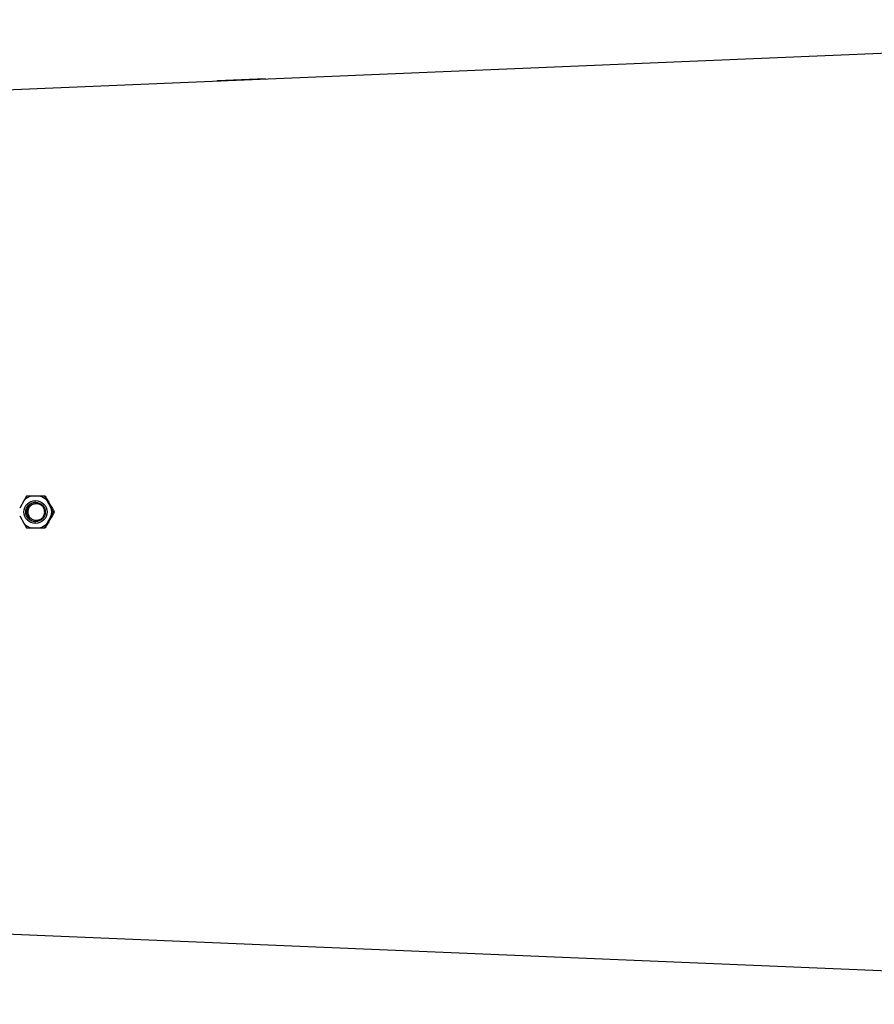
# Model space of a CAD drawing. Header units: millimetres. Extents: x 646 to 9630, y 5089 to 8792.
# Tile 3 of 13: x 2897 to 5138, y 5502 to 8082. Entities that reach past the tile are written whole.
import ezdxf

# ---------------------------------------------------------------- set-up
doc = ezdxf.new("R2010")
doc.units = ezdxf.units.MM
doc.header["$LTSCALE"] = 5

msp = doc.modelspace()

# ---------------------------------------------------------------- linework, layer by layer
at = {"color": 7, "linetype": 'Continuous', "lineweight": 25}
for p, q in [((7251, 8082.1), (2441, 7879.6)), ((3416.3, 7922.6), (3541.2, 7927.6)), ((3416.4, 7920.7), (3416.3, 7922.6)), ((3416.3, 7920.7), (3416.3, 7922.6)), ((3541.3, 7925.9), (3541.2, 7927.6)), ((2909.2, 6822.7), (2897.5, 6802.5)), ((2950.6, 6833.2), (2927.2, 6833.2)), ((2964.4, 6833.2), (2963, 6833.2)), ((2980.3, 6802.5), (2968.7, 6822.7)), ((2988.1, 6792.1), (2986.7, 6792.1)), ((2897.5, 6781.6), (2909.2, 6761.4)), ((2968.7, 6761.4), (2980.3, 6781.6)), ((2927.2, 6750.9), (2950.6, 6750.9)), ((2964.4, 6750.9), (2963, 6750.9)), ((2441, 5704.5), (7251, 5502))]:
    msp.add_line(p, q, dxfattribs=at)
for centre, radius in [((2938.9, 6792.1), 30.2), ((2939, 6792.1), 25.5)]:
    msp.add_circle(centre, radius, dxfattribs=at)
for centre, radius, start, end in [((2938.9, 6792.1), 42.7, 105.8641, 134.1799), ((2940.9, 6792.1), 25.5, 92.1308, 180.0258), ((2938.9, 6792.1), 42.7, 45.8201, 74.1359), ((2940.9, 6792.1), 25.5, 179.9742, 267.8692), ((2938.8, 6792.1), 42.8, 345.8606, 14.1394), ((2938.9, 6792), 42.7, 225.8201, 254.1359), ((2938.9, 6792), 42.7, 285.8641, 314.1799)]:
    msp.add_arc(centre, radius, start, end, dxfattribs=at)
for centre, major_axis, start_param, end_param in [((3050.9, 6765), (-644, 1113), 1.500143, 1.519934), ((3050.9, 6819.2), (644, 1113), 1.621659, 1.641449)]:
    msp.add_ellipse(centre, major_axis=major_axis, ratio=0.031541, start_param=start_param, end_param=end_param, dxfattribs=at)
for points, knots in [([(2915.5, 6833.2), (2914.5, 6831.6), (2913.5, 6829.9), (2911.4, 6826.5), (2910.3, 6824.6), (2909.2, 6822.7)], [0, 0, 0, 0, 0.5, 0.5, 1, 1, 1, 1]), ([(2927.2, 6833.2), (2925.1, 6833.2), (2923, 6833.2), (2919.2, 6833.2), (2917.3, 6833.2), (2915.5, 6833.2)], [0, 0, 0, 0, 0.5, 0.5, 1, 1, 1, 1]), ([(2953.7, 6809.8), (2954.9, 6809), (2956, 6808), (2957.9, 6806), (2958.8, 6804.8), (2960.4, 6802.4), (2961, 6801.2), (2962.1, 6798.5), (2962.5, 6797.1), (2962.9, 6794.3), (2963, 6792.9), (2963, 6790), (2962.8, 6788.6), (2962.1, 6785.8), (2961.6, 6784.4), (2960.4, 6781.8), (2959.7, 6780.6), (2958, 6778.3), (2957.1, 6777.2), (2955, 6775.3), (2953.8, 6774.4), (2951.4, 6772.9), (2950.1, 6772.3), (2947.4, 6771.3), (2946, 6770.9), (2943.2, 6770.5), (2941.8, 6770.4), (2938.9, 6770.4), (2937.5, 6770.6), (2934.7, 6771.2), (2933.3, 6771.7), (2930.7, 6772.8), (2929.5, 6773.5), (2927.1, 6775.2), (2926, 6776.1), (2924, 6778.2), (2923.1, 6779.3), (2921.6, 6781.7), (2920.9, 6783), (2919.9, 6785.6), (2919.5, 6787), (2919, 6789.8), (2918.9, 6791.3), (2919, 6794.1), (2919.2, 6795.6), (2919.8, 6798.3), (2920.3, 6799.7), (2921.5, 6802.3), (2922.2, 6803.5), (2923.9, 6805.9), (2924.9, 6806.9), (2927, 6808.9), (2928.1, 6809.7), (2930.6, 6811.2), (2931.9, 6811.9), (2934.5, 6812.9), (2936, 6813.2), (2938.8, 6813.7), (2940.2, 6813.8), (2943.1, 6813.7), (2944.5, 6813.5), (2947.3, 6812.9), (2948.6, 6812.5), (2951.3, 6811.3), (2952.5, 6810.6), (2953.7, 6809.8)], [0, 0, 0, 0, 0.03125, 0.03125, 0.0625, 0.0625, 0.09375, 0.09375, 0.125, 0.125, 0.15625, 0.15625, 0.1875, 0.1875, 0.21875, 0.21875, 0.25, 0.25, 0.28125, 0.28125, 0.3125, 0.3125, 0.34375, 0.34375, 0.375, 0.375, 0.40625, 0.40625, 0.4375, 0.4375, 0.46875, 0.46875, 0.5, 0.5, 0.53125, 0.53125, 0.5625, 0.5625, 0.59375, 0.59375, 0.625, 0.625, 0.65625, 0.65625, 0.6875, 0.6875, 0.71875, 0.71875, 0.75, 0.75, 0.78125, 0.78125, 0.8125, 0.8125, 0.84375, 0.84375, 0.875, 0.875, 0.90625, 0.90625, 0.9375, 0.9375, 0.96875, 0.96875, 1, 1, 1, 1]), ([(2963, 6833.2), (2961.1, 6833.2), (2959.1, 6833.2), (2955, 6833.2), (2952.8, 6833.2), (2950.6, 6833.2)], [0, 0, 0, 0, 0.5, 0.5, 1, 1, 1, 1]), ([(2968.7, 6822.7), (2967.6, 6824.7), (2966.6, 6826.5), (2964.7, 6830), (2963.8, 6831.6), (2963, 6833.2)], [0, 0, 0, 0, 0.5, 0.5, 1, 1, 1, 1]), ([(2964.4, 6833.2), (2965.3, 6831.7), (2966.3, 6830.1), (2968.3, 6826.8), (2969.4, 6825.1), (2970.4, 6823.3)], [0, 0, 0, 0, 0.5, 0.5, 1, 1, 1, 1]), ([(2986.7, 6792.1), (2985.7, 6793.7), (2984.7, 6795.3), (2983.1, 6797.9), (2982.6, 6798.8), (2981.5, 6800.6), (2980.9, 6801.6), (2980.3, 6802.5)], [0, 0, 0, 0, 0.5, 0.5, 0.75, 0.75, 1, 1, 1, 1]), ([(2980.3, 6781.6), (2981.5, 6783.5), (2982.6, 6785.3), (2984.7, 6788.8), (2985.7, 6790.5), (2986.7, 6792.1)], [0, 0, 0, 0, 0.5, 0.5, 1, 1, 1, 1]), ([(2983.1, 6801.3), (2984, 6799.6), (2984.9, 6798), (2986.6, 6795), (2987.4, 6793.5), (2988.1, 6792.1)], [0, 0, 0, 0, 0.5, 0.5, 1, 1, 1, 1]), ([(2988.1, 6792.1), (2987.4, 6790.6), (2986.6, 6789.2), (2984.9, 6786.1), (2984, 6784.5), (2983.1, 6782.9)], [0, 0, 0, 0, 0.5, 0.5, 1, 1, 1, 1]), ([(2909.2, 6761.4), (2910.3, 6759.5), (2911.4, 6757.7), (2913.5, 6754.2), (2914.5, 6752.5), (2915.5, 6750.9)], [0, 0, 0, 0, 0.5, 0.5, 1, 1, 1, 1]), ([(2963, 6750.9), (2963.8, 6752.5), (2964.7, 6754.2), (2966.6, 6757.7), (2967.6, 6759.5), (2968.7, 6761.4)], [0, 0, 0, 0, 0.5, 0.5, 1, 1, 1, 1]), ([(2970.4, 6760.8), (2969.3, 6759), (2968.3, 6757.3), (2966.3, 6754), (2965.3, 6752.5), (2964.4, 6750.9)], [0, 0, 0, 0, 0.5, 0.5, 1, 1, 1, 1]), ([(2915.5, 6750.9), (2917.3, 6750.9), (2919.2, 6750.9), (2923.1, 6750.9), (2925.1, 6750.9), (2927.2, 6750.9)], [0, 0, 0, 0, 0.5, 0.5, 1, 1, 1, 1]), ([(2950.6, 6750.9), (2952.8, 6750.9), (2955, 6750.9), (2959.1, 6750.9), (2961.1, 6750.9), (2963, 6750.9)], [0, 0, 0, 0, 0.5, 0.5, 1, 1, 1, 1])]:
    msp.add_open_spline(points, degree=3, knots=knots, dxfattribs=at)

doc.saveas('drawing.dxf')
